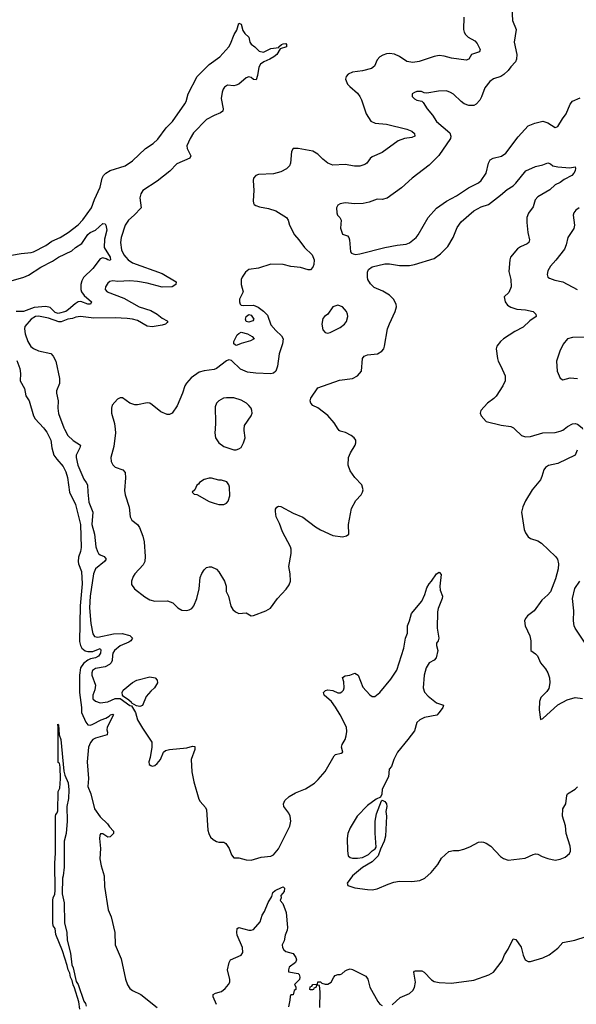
# Model space of a CAD drawing. Header units: inches. Extents: x 2220522 to 2384314, y 721474 to 893490.
# Tile 60 of 256: x 2254778 to 2259280, y 785350 to 793310. Entities that reach past the tile are written whole.
import ezdxf

# ---------------------------------------------------------------- set-up
doc = ezdxf.new("R2010")
doc.units = ezdxf.units.IN
doc.header["$MEASUREMENT"] = 0
doc.layers.add('C2758', color=7, linetype='Continuous')
doc.layers.add('C2759', color=7, linetype='Continuous')

msp = doc.modelspace()

# ---------------------------------------------------------------- linework, layer by layer
at = {"layer": 'C2758', "color": 5}
for points, elevation in [([(2254979.6, 790000), (2254996.7, 789976.7), (2255028.9, 789910), (2255038.3, 789850), (2255055.2, 789790), (2255077.1, 789757.1), (2255130, 789699.5), (2255150, 789655.5), (2255164.1, 789610), (2255180.2, 789490), (2255228.8, 789390), (2255268.6, 789230), (2255276.1, 789043.9), (2255270.4, 789010), (2255254.8, 788965.2), (2255251.4, 788930), (2255254.3, 788910), (2255277.2, 788850), (2255283.2, 788750), (2255267.2, 788572.8), (2255262.7, 788282.7), (2255270.1, 788250.1), (2255280.2, 788230), (2255308.2, 788208.2), (2255330, 788202.9), (2255370, 788203.3), (2255430, 788226), (2255435.2, 788215.2), (2255431.2, 788190), (2255415, 788165), (2255390, 788151.3), (2255350, 788142.5), (2255328.2, 788131.8), (2255294.2, 788105.8), (2255270.4, 788069.6), (2255260.8, 788010), (2255261.3, 787870), (2255278.6, 787750), (2255278.9, 787710), (2255311.8, 787631.8), (2255330, 787609.6), (2255350, 787608.1), (2255370, 787615.7), (2255436.4, 787650), (2255475.4, 787664.6), (2255501.5, 787678.5), (2255512.7, 787690), (2255530, 787696.9), (2255536.5, 787690), (2255484.8, 787590), (2255483, 787570), (2255488.3, 787550), (2255484.4, 787530), (2255390, 787501.4), (2255369.5, 787490), (2255350, 787466.2), (2255334.3, 787430), (2255324.1, 787310), (2255335.8, 787175.8), (2255328.4, 787110), (2255353, 787053), (2255383.5, 786930), (2255430, 786866.2), (2255487.6, 786810), (2255504.3, 786784.2), (2255536.1, 786750), (2255536.9, 786730), (2255510, 786703.4), (2255490, 786701.1), (2255450, 786727.8), (2255432.8, 786727.2), (2255426, 786714), (2255423.5, 786690), (2255432.8, 786610), (2255427.5, 786527.5), (2255437.5, 786470), (2255461.9, 786390), (2255463.1, 786303.1), (2255493.3, 786113.3), (2255518.8, 786058.8), (2255547.8, 785930), (2255551.2, 785831.2), (2255597.6, 785717.6), (2255633.3, 785553.3), (2255650, 785506.5), (2255670, 785477), (2255690, 785462.6), (2255759.1, 785430), (2255890, 785325.5)], 160), ([(2255140.8, 790000), (2255168.4, 789948.4), (2255210, 789908.5), (2255270.2, 789870), (2255265.5, 789850), (2255235.3, 789790), (2255234.3, 789770), (2255247.9, 789710), (2255263.5, 789670), (2255295.7, 789595.8), (2255316.9, 789570), (2255326.8, 789550), (2255328.2, 789490), (2255338.5, 789410), (2255368.5, 789330), (2255362.7, 789230), (2255383.4, 789150), (2255392.5, 789050), (2255406.4, 789010), (2255416.1, 788996.1), (2255430, 788982.8), (2255462.4, 788970), (2255476.9, 788950), (2255463, 788930), (2255390, 788871.3), (2255375, 788830), (2255347.2, 788650), (2255343.7, 788556.3), (2255354.5, 788430), (2255370, 788344.9), (2255384.2, 788324.2), (2255410, 788318), (2255535.4, 788344.6), (2255607, 788347), (2255670, 788332.2), (2255690.8, 788310), (2255677.3, 788290), (2255661.9, 788278.1), (2255590, 788247.9), (2255544.3, 788210), (2255532.1, 788190), (2255527.6, 788170), (2255527, 788130), (2255517.7, 788110), (2255503.2, 788096.8), (2255470, 788078), (2255390, 788064.5), (2255366.8, 788050), (2255360.6, 788030), (2255360.6, 788010), (2255390.3, 787929.7), (2255386.8, 787893.2), (2255368.4, 787850), (2255370, 787821), (2255390, 787801.6), (2255430, 787788), (2255490, 787796.2), (2255550, 787823.1), (2255590, 787821.7), (2255670, 787766.9), (2255683.1, 787763.1), (2255713.7, 787710), (2255731.5, 787650), (2255770, 787582.4), (2255846, 787470), (2255848, 787430), (2255834, 787346), (2255822.8, 787310), (2255826, 787290), (2255839.8, 787279.8), (2255850, 787276), (2255870, 787281), (2255890, 787296), (2255916, 787330), (2255941.2, 787390), (2255957.5, 787402.5), (2255989.5, 787410.5), (2256130, 787424.4), (2256175.9, 787435.9), (2256194, 787434), (2256195.8, 787410), (2256164.9, 787330), (2256170.4, 787230), (2256186.7, 787150), (2256227.7, 787010), (2256238.8, 786990), (2256282, 786942), (2256290, 786922), (2256299.4, 786759.4), (2256306.7, 786730), (2256321.8, 786701.8), (2256341.8, 786681.8), (2256370, 786665.7), (2256390, 786661.1), (2256430, 786662), (2256444.4, 786650), (2256472.2, 786610), (2256490, 786559.1), (2256510, 786534.9), (2256550, 786533.4), (2256610, 786519.6), (2256650, 786516.5), (2256730, 786539.1), (2256810, 786548.4), (2256830, 786558), (2256870, 786608), (2256964.1, 786790), (2256971.6, 786830), (2256966.8, 786870), (2256954.6, 786894.6), (2256915.1, 786950), (2256911.7, 786970), (2256921.2, 786998.8), (2256957.3, 787030), (2257010, 787058.7), (2257090, 787091), (2257162.1, 787137.9), (2257193, 787167), (2257248.1, 787231.9), (2257321, 787359), (2257331.5, 787368.5), (2257378.4, 787381.6), (2257392, 787390), (2257381.3, 787430), (2257386, 787450), (2257409.7, 787490), (2257418.5, 787521.5), (2257424.9, 787555.1), (2257421.2, 787590), (2257370.9, 787690.9), (2257333.6, 787753.6), (2257299, 787799), (2257239.5, 787850), (2257236, 787870), (2257251.9, 787888.1), (2257270, 787892.4), (2257310, 787886.7), (2257350, 787868.7), (2257370, 787868.5), (2257384.4, 787875.6), (2257397.6, 787890), (2257402, 787910), (2257398.5, 787958.5), (2257390, 787991.3), (2257410, 788004.9), (2257448.2, 788011.8), (2257490, 788028), (2257514.4, 788010), (2257553.3, 787913.3), (2257610, 787853), (2257630, 787839.1), (2257650, 787838), (2257690, 787870.4), (2257780.5, 787979.5), (2257829, 788051), (2257885.8, 788230), (2257898.7, 788310), (2257916, 788350), (2257914.5, 788410), (2257931.8, 788450), (2257947.6, 788510), (2258031.2, 788608.8), (2258055.8, 788664.2), (2258070, 788718.4), (2258089.3, 788750.7), (2258108.2, 788770), (2258150, 788831), (2258170, 788844.7), (2258186, 788826), (2258175.2, 788730), (2258177.6, 788697.6), (2258199.1, 788650), (2258196.3, 788630), (2258161.6, 788550), (2258157.6, 788522.4), (2258155.6, 788390), (2258168.7, 788310), (2258163.8, 788290), (2258150.4, 788270), (2258150.4, 788250), (2258160.2, 788210), (2258145.7, 788150), (2258130, 788131.5), (2258090.2, 788109.8), (2258066.5, 788070), (2258048.9, 788010), (2258040.9, 787910), (2258053.4, 787873.4), (2258081.3, 787841.3), (2258148.8, 787788.8), (2258204.7, 787770), (2258199.3, 787750), (2258171, 787709), (2258150.9, 787689.1), (2258051.6, 787668.4), (2258014.4, 787650), (2257990.2, 787629.8), (2257970, 787560.5), (2257918.3, 787490), (2257833.8, 787390), (2257804.4, 787330), (2257786.6, 787273.4), (2257766.8, 787250), (2257762, 787190), (2257708.8, 787090), (2257706.4, 787050), (2257696.3, 787023.7), (2257661, 787010), (2257590, 786957), (2257508.5, 786870), (2257450, 786778), (2257432.2, 786730), (2257427.2, 786690), (2257428.2, 786590), (2257436, 786550), (2257450, 786536), (2257470.9, 786530.9), (2257510, 786530.8), (2257550, 786538), (2257598, 786562), (2257630, 786591.3), (2257654, 786606), (2257660.4, 786619.6), (2257652.9, 786732.9), (2257652.7, 786830), (2257662.7, 786890), (2257704.1, 786995.9), (2257710, 787001), (2257730, 786990.8), (2257739, 786979), (2257744.9, 786970), (2257746.8, 786950), (2257738.8, 786910), (2257744, 786870), (2257736.4, 786710), (2257727.3, 786670), (2257695.3, 786604.7), (2257678, 786550), (2257630, 786502), (2257550, 786455.3), (2257470, 786389.2), (2257426, 786330), (2257431.3, 786310), (2257490, 786290.6), (2257590, 786277.3), (2257630, 786276.3), (2257670, 786284), (2257757.5, 786322.5), (2257802.9, 786337.1), (2257850, 786344.9), (2257950, 786342.6), (2258015.3, 786350), (2258054, 786370), (2258104.9, 786415.1), (2258160.1, 786479.9), (2258189.6, 786530.4), (2258250, 786584.7), (2258285.6, 786594.4), (2258330, 786594.8), (2258370, 786605.5), (2258417.7, 786622.3), (2258490, 786660.7), (2258510, 786664), (2258530, 786662), (2258550, 786653.4), (2258588.5, 786628.5), (2258666, 786546), (2258690, 786528.2), (2258730, 786515.8), (2258867.4, 786532.6), (2258930, 786561.3), (2258950, 786566), (2258970, 786564.9), (2259005.1, 786545.1), (2259048.7, 786528.7), (2259110, 786515.8), (2259150, 786523.7), (2259190, 786540.3), (2259225.1, 786570), (2259232.9, 786587.1), (2259234.3, 786605.7), (2259231.1, 786630), (2259198.8, 786730), (2259192.2, 786792.2), (2259168.6, 786870), (2259169.8, 786930), (2259195.8, 786970), (2259202.5, 787037.5), (2259208.7, 787051.3), (2259271.4, 787088.6), (2259290, 787108.4)], 180), ([(2255549.8, 790000), (2255552.8, 789970), (2255539.5, 789860.5), (2255515.4, 789770), (2255518.1, 789738.1), (2255530, 789710.4), (2255550, 789691.7), (2255611.1, 789671.1), (2255630.2, 789650.2), (2255633.5, 789606.5), (2255624.5, 789504.5), (2255630.4, 789469.6), (2255663.2, 789370), (2255671.1, 789291.1), (2255684.2, 789264.2), (2255730, 789228), (2255745.7, 789205.7), (2255774.5, 789134.5), (2255785.5, 789090), (2255793.2, 788970), (2255790, 788929.3), (2255777.7, 788902.3), (2255710.4, 788830), (2255697.1, 788810), (2255682, 788770), (2255683.4, 788743.4), (2255707.3, 788710), (2255790, 788644.4), (2255830, 788619.3), (2255870, 788608.2), (2255972.4, 788612.4), (2256015.5, 788595.5), (2256056.7, 788556.7), (2256090, 788537.3), (2256130, 788534), (2256150, 788539.1), (2256170, 788550.6), (2256187.3, 788572.8), (2256209.8, 788630), (2256229.8, 788710), (2256238.7, 788801.3), (2256250, 788834), (2256270, 788863), (2256290, 788880.5), (2256310, 788888), (2256330, 788888), (2256368.7, 788868.7), (2256387.7, 788847.7), (2256434, 788770), (2256448.5, 788730), (2256447, 788687), (2256467.7, 788650), (2256486, 788570), (2256502.8, 788542.8), (2256524.1, 788524.1), (2256550, 788510.8), (2256610, 788514), (2256650, 788490.7), (2256670, 788493.4), (2256770, 788530.5), (2256805.9, 788554.1), (2256864.2, 788630), (2256934.5, 788705.5), (2256958.2, 788741.8), (2256968, 788770), (2256965.7, 788830), (2256955.6, 788890), (2256973.6, 788993.6), (2256974.8, 789030), (2256969.7, 789050), (2256902.4, 789170), (2256878.5, 789238.5), (2256851.3, 789290), (2256846, 789334), (2256847.9, 789352.1), (2256857.2, 789370), (2256870, 789378), (2256890, 789375.8), (2256990, 789319.6), (2257068.2, 789288.2), (2257170, 789209.1), (2257210, 789185.5), (2257310, 789140.3), (2257389.6, 789130.4), (2257422, 789138), (2257439, 789150), (2257436.2, 789230), (2257461.4, 789358.6), (2257497.4, 789422.6), (2257540.7, 789470), (2257551.5, 789490), (2257555.1, 789510), (2257546.6, 789550), (2257489.8, 789609.8), (2257450, 789662.9), (2257434.8, 789710), (2257438.5, 789770), (2257453.7, 789810), (2257492.4, 789870), (2257498, 789890), (2257495.6, 789910), (2257483.7, 789930), (2257459.3, 789950), (2257413.9, 789973.9), (2257370, 789984), (2257361.6, 789990), (2257355.1, 790000)], 220), ([(2256357.9, 790000), (2256356, 789970), (2256362.4, 789930), (2256388, 789890), (2256430, 789859.1), (2256510, 789832), (2256530, 789832), (2256550, 789842), (2256568.7, 789851.3), (2256589.3, 789890.7), (2256601.2, 789930), (2256592.3, 789990), (2256593, 790000)], 240), ([(2258782.9, 790000), (2258837.6, 789950), (2258870, 789938), (2258910, 789939.4), (2259010, 789969.4), (2259110, 789973.1), (2259150, 789982.7), (2259170, 789991.1), (2259181.3, 790000)], 220), ([(2259286, 789830), (2259270.2, 789790), (2259130, 789721.2), (2259055, 789705), (2259030.2, 789689.8), (2259018.3, 789670), (2259002.4, 789617.6), (2258989.2, 789590.8), (2258924.2, 789510), (2258870, 789420.9), (2258848.4, 789371.6), (2258837.7, 789330), (2258858.9, 789190), (2258870, 789160.7), (2258890, 789130.6), (2258910, 789116.3), (2258970, 789098), (2258998.7, 789078.7), (2259112.3, 788970), (2259127.1, 788950), (2259135.9, 788910), (2259132.5, 788870), (2259110.6, 788789.4), (2259070, 788684.5), (2259050, 788659.6), (2259002, 788618), (2258939.3, 788530), (2258885.5, 788490), (2258868.2, 788470), (2258861.6, 788450), (2258866, 788410), (2258904.4, 788330), (2258913, 788290), (2258911.3, 788211.3), (2258950, 788184.7), (2258967.1, 788167.1), (2258990.7, 788110), (2259030, 788062.8), (2259050.2, 788030.2), (2259063.1, 787990), (2259065.3, 787950), (2259056.7, 787903.3), (2259041.7, 787878.3), (2258994, 787830), (2258982, 787798), (2258980.7, 787730), (2258990, 787654), (2259010, 787661), (2259129.7, 787770.3), (2259207, 787813), (2259270, 787830.4), (2259330, 787821.6)], 220), ([(2259351.8, 788270), (2259270.7, 788390), (2259262.3, 788410), (2259257.3, 788450), (2259259.1, 788530), (2259249.9, 788630), (2259267.8, 788712.2), (2259309.8, 788770)], 220), ([(2255263.7, 785310), (2255257.2, 785370), (2255222.5, 785482.5), (2255210, 785508.7), (2255202.5, 785542.5), (2255190, 785568.7), (2255182.5, 785602.5), (2255170, 785628.7), (2255163.3, 785663.3), (2255123.9, 785783.9), (2255070, 785915.3), (2255064.2, 785964.2), (2255050, 785983.7), (2255046.8, 786010), (2255047, 786190), (2255050, 786214.8), (2255062.7, 786237.3), (2255066, 786274), (2255061.6, 786490), (2255067.1, 786572.9), (2255067.8, 786870), (2255070, 786886), (2255081.5, 786898.5), (2255085.9, 786914.1), (2255089.3, 787070), (2255102.9, 787097.1), (2255107.4, 787172.6), (2255106.6, 787266.6), (2255099.1, 787299.1), (2255090, 787306), (2255088, 787330), (2255089.7, 787589.7), (2255086, 787614), (2255090.7, 787610.7), (2255098, 787530), (2255110.6, 787490), (2255134.8, 787234.8), (2255142.8, 787202.8), (2255170, 787142), (2255175.6, 787084.4), (2255173.8, 787013.8), (2255158, 786950), (2255160.7, 786830), (2255154.9, 786730), (2255138, 786670), (2255138, 786458), (2255130, 786388), (2255124, 786370), (2255122.5, 786242.5), (2255138.4, 786170), (2255140.5, 786010), (2255160.5, 785930), (2255162, 785870), (2255190, 785764.7), (2255199.3, 785670), (2255210, 785644.7), (2255235.3, 785535.3), (2255250, 785510.8), (2255295.8, 785375.8), (2255310, 785356), (2255315.1, 785335.1)], 140), ([(2256369.6, 785350), (2256343.7, 785410), (2256342.7, 785430), (2256360.5, 785439.5), (2256410, 785453.4), (2256440.9, 785479.1), (2256467.3, 785510), (2256476.4, 785530), (2256476.8, 785550), (2256459.5, 785630), (2256471.8, 785688.2), (2256484, 785710), (2256570, 785748.2), (2256583.6, 785770), (2256581.3, 785810), (2256538, 785910), (2256534, 785930), (2256538, 785962), (2256550, 785971.3), (2256630, 785948.5), (2256650, 785948.4), (2256670, 785956.3), (2256722.4, 786017.6), (2256739.7, 786070), (2256759.4, 786100.6), (2256787.5, 786172.5), (2256818, 786222), (2256825.8, 786254.2), (2256844, 786270), (2256894.8, 786294.8), (2256910, 786298.8), (2256921, 786290), (2256918, 786262), (2256891.3, 786230), (2256892, 786210), (2256884.7, 786190), (2256906, 786166), (2256932.8, 786092.8), (2256943, 785970), (2256940.7, 785950), (2256924.4, 785910), (2256916, 785864), (2256901.6, 785830), (2256903, 785810), (2256914.8, 785790), (2256930, 785777.3), (2256990, 785761), (2257010.8, 785730), (2257017.3, 785710), (2257010, 785689), (2256958.8, 785650), (2256951, 785630), (2256951.6, 785611.6), (2257030, 785598), (2257038, 785590), (2257044.7, 785570), (2257042, 785550), (2257002, 785510), (2257011.6, 785491.6), (2257012, 785470), (2256998, 785462), (2256990, 785426), (2256970, 785426), (2256965.4, 785414.6), (2256963.6, 785383.6), (2256951.1, 785331.1)], 160), ([(2257790, 785345.5), (2257854.1, 785405.8), (2257930, 785437), (2257958.8, 785461.2), (2257970, 785486), (2257980.5, 785530), (2257966, 785610), (2257970, 785618), (2257979, 785621), (2258030, 785620.7), (2258050, 785610.7), (2258109.1, 785549.1), (2258130, 785535.8), (2258170, 785527), (2258270, 785520.3), (2258450, 785544.2), (2258572.3, 785587.7), (2258609.7, 785610.3), (2258679.1, 785700.9), (2258699.6, 785750), (2258730, 785794.9), (2258770, 785879.1), (2258790, 785873), (2258832.8, 785812.8), (2258850, 785746.8), (2258866.5, 785710), (2258890, 785696.9), (2258910, 785697.3), (2259010, 785725.8), (2259059.5, 785750), (2259130, 785803), (2259170, 785850.7), (2259268.1, 785868.1), (2259360.3, 785899.7)], 160), ([(2257205.2, 785325.2), (2257208, 785450), (2257202, 785502), (2257190, 785506), (2257178, 785502), (2257172.7, 785487.3), (2257158, 785482), (2257154, 785470), (2257147.3, 785467.3), (2257130, 785466), (2257126, 785470), (2257128.4, 785491.6), (2257142, 785498), (2257148.4, 785511.6), (2257186, 785514), (2257190, 785531.3), (2257211.1, 785531.1), (2257222, 785522), (2257250, 785512), (2257270, 785512), (2257298, 785530), (2257318, 785570), (2257330, 785582), (2257350, 785591.3), (2257370, 785591.3), (2257383.1, 785596.9), (2257410, 785622), (2257426, 785630), (2257450, 785636), (2257470, 785631.3), (2257578, 785578), (2257594.8, 785554.8), (2257610.5, 785490), (2257673.5, 785373.5), (2257691.9, 785351.9), (2257710, 785339.3)], 160)]:
    msp.add_lwpolyline(points, dxfattribs=dict(at, elevation=elevation))
for points, elevation in [([(2256330, 789604), (2256310, 789604), (2256270, 789594), (2256232, 789570), (2256223.6, 789556.4), (2256211.6, 789548.4), (2256194, 789510), (2256174, 789490), (2256190, 789474), (2256210, 789472), (2256310, 789416), (2256350, 789401), (2256390, 789391.3), (2256410, 789391.3), (2256430, 789392), (2256450, 789402), (2256463.1, 789416.9), (2256478, 789462), (2256474, 789530), (2256468.7, 789550), (2256453.2, 789573.2), (2256410, 789588.7), (2256390, 789589)], 240), ([(2255750, 787758.4), (2255724.1, 787764.1), (2255684.4, 787784.4), (2255683.5, 787790), (2255661.1, 787810), (2255618.7, 787838.7), (2255610.5, 787850), (2255606.9, 787870), (2255615.2, 787890), (2255690, 787952.4), (2255726.6, 787970), (2255830, 787996.8), (2255873, 787990), (2255890.7, 787970), (2255893.4, 787950), (2255867.7, 787910), (2255837.5, 787882.5), (2255801.5, 787838.5), (2255770, 787767.1)], 180)]:
    msp.add_lwpolyline(points, close=True, dxfattribs=dict(at, elevation=elevation))
at = {"layer": 'C2759', "color": 5}
for points, elevation in [([(2258759.5, 793410), (2258762.8, 793302.8), (2258792.4, 793230), (2258776.9, 793130), (2258797.8, 793030), (2258795.2, 792990), (2258789.3, 792970.7), (2258751.7, 792930), (2258730, 792898.9), (2258693.4, 792866.6), (2258668.4, 792851.6), (2258610, 792832.8), (2258579.6, 792810), (2258541.3, 792758.7), (2258514.2, 792685.8), (2258500, 792660), (2258470, 792626.3), (2258450, 792617.4), (2258410, 792617.2), (2258372.3, 792630), (2258347.8, 792647.8), (2258287.7, 792707.7), (2258262.9, 792722.9), (2258230, 792734), (2258166.3, 792733.7), (2258070, 792717.2), (2258050, 792719), (2258028.9, 792728.9), (2257991.1, 792728.9), (2257970, 792722), (2257952, 792710), (2257952, 792690), (2257972, 792670), (2257990, 792661), (2258030, 792652), (2258042, 792642), (2258073, 792590), (2258117.8, 792537.8), (2258150, 792486.7), (2258256.1, 792396.1), (2258266.3, 792370), (2258261.7, 792350), (2258166.8, 792213.2), (2258090, 792135.1), (2257951.4, 792028.6), (2257865.5, 791950), (2257751.2, 791868.8), (2257710, 791856.9), (2257670, 791859.7), (2257604.8, 791835.2), (2257556.2, 791823.8), (2257490, 791822.4), (2257410, 791829.4), (2257370, 791822.7), (2257351, 791810), (2257340.7, 791790), (2257342.8, 791750), (2257347.3, 791730), (2257367.3, 791710), (2257379.1, 791690), (2257374, 791626), (2257390, 791576), (2257430, 791562.8), (2257439.1, 791550), (2257445.5, 791530), (2257453.7, 791433.7), (2257462.5, 791422.5), (2257476.3, 791416.3), (2257493.4, 791413.4), (2257530, 791417.6), (2257731.4, 791468.6), (2257830, 791487.8), (2257904.6, 791495.4), (2257930, 791507.6), (2257983.6, 791550), (2258000.5, 791570), (2258081.1, 791710), (2258150, 791785.7), (2258230, 791842.3), (2258310, 791887.4), (2258408.3, 791951.7), (2258488.2, 791991.8), (2258509.7, 792010), (2258550.6, 792069.5), (2258569.8, 792150.2), (2258583.9, 792176.1), (2258608.9, 792191.1), (2258673.8, 792206.2), (2258709.7, 792230), (2258810, 792362.4), (2258890, 792453.4), (2258944.9, 792475.1), (2259010, 792488.8), (2259050, 792476), (2259110, 792438), (2259118.3, 792441.7), (2259130, 792447.7), (2259167.1, 792510), (2259198.9, 792550), (2259230, 792626.8), (2259250, 792650.5), (2259310, 792678.8)], 240), ([(2258370.3, 793330), (2258367.7, 793230), (2258371.8, 793210), (2258383.7, 793190), (2258404.9, 793170), (2258458.5, 793138.5), (2258477.7, 793117.7), (2258502.8, 793070), (2258497, 793050), (2258433.4, 793030), (2258410, 792992.3), (2258390, 792983.5), (2258270, 792998.7), (2258210, 793015.6), (2258170, 793021.7), (2258130, 793013.7), (2258008.7, 792971.3), (2257956.9, 792963.1), (2257910, 792971.9), (2257850, 793012.3), (2257810, 793030.7), (2257770, 793036.1), (2257746.1, 793033.9), (2257715.6, 793024.4), (2257690, 793009.4), (2257670, 792985.2), (2257646.5, 792933.5), (2257623.9, 792916.1), (2257550, 792896.4), (2257470, 792885.6), (2257434.8, 792870), (2257419.1, 792850), (2257413.4, 792830), (2257430.6, 792790), (2257447.7, 792770), (2257510, 792717.6), (2257530.3, 792690), (2257543.5, 792663.5), (2257581.5, 792550), (2257617.6, 792490), (2257653.3, 792473.3), (2257746.1, 792466.1), (2257910, 792426.7), (2257950, 792408.8), (2257970.3, 792390), (2257972.7, 792370), (2257950, 792357.2), (2257890, 792349.8), (2257838.4, 792330), (2257710, 792237.2), (2257630, 792202.4), (2257612.5, 792187.5), (2257584.9, 792150), (2257570, 792139.1), (2257530, 792127.2), (2257486.1, 792126.1), (2257410, 792139.7), (2257310, 792135.5), (2257270, 792150.9), (2257230, 792182.2), (2257190, 792222), (2257150, 792246.6), (2257030, 792269.5), (2256990.6, 792269.4), (2256975.5, 792244.5), (2256968.5, 792150), (2256960.4, 792130), (2256936.2, 792103.8), (2256890, 792081.7), (2256830, 792065.4), (2256710, 792058.5), (2256689.2, 792050.8), (2256670.4, 792030), (2256666.3, 792010), (2256671.5, 791930), (2256666.4, 791846.4), (2256668.4, 791828.4), (2256675.5, 791815.5), (2256686.9, 791806.9), (2256717, 791797), (2256790, 791783.6), (2256850, 791765.3), (2256934.9, 791710), (2256950.4, 791690), (2256960.3, 791650), (2256999.6, 791570), (2257037, 791530), (2257080.9, 791470), (2257143.1, 791410), (2257159.1, 791370), (2257157.4, 791330), (2257150, 791309.4), (2257130, 791288.4), (2257110, 791288.7), (2257050, 791306.6), (2256970, 791315.3), (2256908.7, 791330), (2256810, 791333.6), (2256710, 791302.6), (2256630, 791291.1), (2256604.9, 791270), (2256577.1, 791230), (2256570.4, 791210), (2256568.2, 791170), (2256585.5, 791110), (2256557.1, 791050), (2256554.9, 791030), (2256561.6, 791010), (2256570, 791003.7), (2256590, 791000.3), (2256670, 791003.7), (2256706.1, 790986.1), (2256750, 790954.6), (2256781.1, 790921.1), (2256810, 790843.1), (2256850, 790797), (2256895.6, 790755.6), (2256908.9, 790730), (2256903.6, 790690), (2256877.7, 790610), (2256863.7, 790510), (2256850, 790469.6), (2256830, 790451.8), (2256810, 790447.2), (2256688, 790452), (2256619.9, 790460.1), (2256563.8, 790483.8), (2256490, 790556.2), (2256470, 790560.7), (2256450, 790553.3), (2256370.2, 790489.8), (2256350, 790482.2), (2256269, 790471), (2256230, 790460.5), (2256164.2, 790415.8), (2256126.9, 790373.1), (2256113.7, 790350), (2256095.3, 790290), (2256051.8, 790188.2), (2256010.2, 790129.7), (2255990, 790118.4), (2255970, 790117.6), (2255919.4, 790139.4), (2255850, 790198), (2255830, 790209.3), (2255807.9, 790212.1), (2255730, 790196), (2255710, 790198), (2255670, 790209.4), (2255610, 790253.2), (2255590, 790253.2), (2255570, 790243.7), (2255527, 790193), (2255519.5, 790170), (2255519.6, 790130), (2255545.2, 790045.2), (2255549.8, 790000)], 220), ([(2254650, 791394.6), (2254790, 791419.6), (2254870, 791428.1), (2254890, 791434.7), (2254990, 791485.7), (2255039.2, 791520.8), (2255106.3, 791550), (2255170, 791589.1), (2255250, 791652.8), (2255290, 791693.4), (2255358.6, 791790), (2255383.5, 791856.5), (2255430, 791956.5), (2255445.2, 792030), (2255455.3, 792050), (2255474.5, 792070), (2255510, 792091.7), (2255630, 792129.1), (2255690, 792168.1), (2255795, 792270), (2255856.8, 792310), (2255896.2, 792343.8), (2255964, 792436), (2256012.8, 792487.2), (2256114.8, 792630), (2256125.8, 792650), (2256139.8, 792710), (2256213.5, 792850), (2256310, 792946.9), (2256397.6, 793010), (2256469.7, 793090), (2256484.1, 793115.9), (2256512.6, 793190), (2256533.3, 793226.7), (2256550, 793282.8), (2256570, 793274.8), (2256583.4, 793223.4), (2256599.1, 793199.1), (2256630.7, 793170), (2256638.8, 793130), (2256650, 793111.3), (2256681, 793090), (2256715.5, 793055.5), (2256750, 793048.7), (2256810, 793076.5), (2256875.3, 793084.7), (2256875.3, 793090), (2256895.3, 793110), (2256910, 793116.3), (2256930, 793117.3), (2256937.3, 793110), (2256936, 793090), (2256884.7, 793075.3), (2256858, 793030), (2256832.4, 793010), (2256802, 792990), (2256751.6, 792968.4), (2256726.4, 792950), (2256712.3, 792927.7), (2256701.5, 792858.5), (2256690, 792825.2), (2256670, 792826.6), (2256650, 792843.7), (2256630, 792849.6), (2256610, 792840.5), (2256551, 792790), (2256530, 792779.9), (2256510, 792776.5), (2256458.4, 792781.6), (2256434, 792766), (2256423.6, 792750), (2256415.5, 792724.5), (2256407.1, 792672.9), (2256423.6, 792590), (2256420.4, 792570), (2256402.7, 792557.3), (2256350, 792535), (2256290, 792502.6), (2256185.1, 792394.9), (2256155.8, 792350), (2256130.1, 792290), (2256131.4, 792270), (2256163.5, 792210), (2256153.4, 792190), (2256050, 792145.9), (2255992.9, 792087.1), (2255890, 792005.4), (2255773.5, 791930), (2255756.5, 791903.5), (2255749.5, 791870), (2255760.3, 791790), (2255703.2, 791730), (2255657.2, 791690), (2255631.1, 791650), (2255598, 791550), (2255593.9, 791510), (2255602.4, 791450), (2255620.9, 791410), (2255635.8, 791390), (2255655, 791370), (2255690, 791345.8), (2255930, 791259.4), (2256044.9, 791190), (2256040.3, 791170), (2256010, 791151.1), (2255930, 791148.1), (2255810, 791179.9), (2255730, 791194.6), (2255670, 791198.4), (2255572.9, 791192.9), (2255530, 791198), (2255506.1, 791193.9), (2255490, 791180.9), (2255472.7, 791150), (2255470.4, 791130), (2255486, 791110), (2255619.8, 791059.8), (2255743.2, 790990), (2255839.9, 790959.9), (2255890, 790930.1), (2255930, 790897.1), (2255970, 790874.9), (2255975.8, 790870), (2255970, 790862), (2255956.3, 790850), (2255930, 790839.8), (2255850, 790826.4), (2255810, 790833.5), (2255730, 790877.7), (2255690, 790888.9), (2255646.2, 790893.8), (2255550, 790900.4), (2255378, 790898), (2255269, 790911), (2255233.3, 790906.7), (2255205.2, 790894.7), (2255167.3, 790890), (2255112.9, 790867.1), (2255093.5, 790866.5), (2255010, 790897.6), (2254930, 790912.8), (2254904.9, 790910), (2254871.7, 790890), (2254820.2, 790830), (2254816.2, 790810), (2254822.7, 790770), (2254845.1, 790710), (2254868.8, 790668.8), (2254890, 790651.8), (2254930, 790633.4), (2255030, 790612), (2255049.3, 790589.3), (2255069, 790550), (2255100.2, 790410), (2255099, 790370), (2255075.8, 790310), (2255074.7, 790290), (2255087.9, 790227.9), (2255087.3, 790170), (2255092.7, 790127.3), (2255135.4, 790010), (2255140.8, 790000)], 180), ([(2257355.1, 790000), (2257322.4, 790050), (2257270, 790109.8), (2257190, 790171.8), (2257149.3, 790190), (2257131.8, 790210), (2257127.8, 790230), (2257133.6, 790250), (2257190, 790335.3), (2257364, 790396), (2257469.6, 790410.4), (2257509.6, 790430.4), (2257543.7, 790470), (2257549.6, 790570), (2257563.7, 790590), (2257590, 790600.3), (2257673.2, 790610), (2257707.3, 790630), (2257722, 790650), (2257729.8, 790670.2), (2257754.2, 790810), (2257768.3, 790851.7), (2257814.2, 790950), (2257826.4, 790990), (2257824.2, 791010), (2257802.4, 791050), (2257770, 791082.2), (2257716.2, 791116.2), (2257646.4, 791146.4), (2257614.1, 791174.1), (2257592.8, 791210), (2257590, 791228), (2257591.9, 791270), (2257600.3, 791290), (2257630, 791312.8), (2257730, 791337.5), (2257770, 791336.8), (2257850, 791322.5), (2257930, 791322.7), (2257970, 791330.2), (2258130, 791380.8), (2258181.4, 791418.6), (2258242.2, 791477.8), (2258283.5, 791550), (2258317.3, 791630), (2258350, 791676), (2258450, 791766.3), (2258510, 791796.5), (2258570, 791816.5), (2258668.2, 791891.8), (2258721.1, 791938.9), (2258770, 791968.2), (2258792, 791988), (2258870.7, 792089.3), (2258950, 792123.7), (2259010, 792136.9), (2259050, 792152.7), (2259070, 792145.5), (2259090, 792128.4), (2259130, 792119.5), (2259227, 792113), (2259270, 792122), (2259273, 792110), (2259270, 792089), (2259260.5, 792070), (2259242.8, 792050), (2259182, 792018), (2259150, 791993.6), (2259110, 791974.3), (2259065.2, 791934.8), (2258970, 791877.6), (2258947, 791853), (2258930, 791797.2), (2258893.5, 791746.5), (2258880.8, 791710), (2258879.6, 791670), (2258887, 791590), (2258900.3, 791530), (2258895.8, 791510), (2258882, 791498), (2258830, 791475.1), (2258803.2, 791456.8), (2258749.1, 791390), (2258741.8, 791370), (2258735.6, 791275.6), (2258750.4, 791210), (2258754.4, 791150), (2258733.8, 791106.2), (2258696, 791070), (2258703.8, 791030), (2258722.3, 791002.3), (2258750, 790985.3), (2258798, 790970), (2258870, 790964.6), (2258930.2, 790950.2), (2258954, 790930), (2258954.8, 790910), (2258903.5, 790876.5), (2258850, 790825.4), (2258784, 790790), (2258690.6, 790730), (2258668, 790710), (2258636.3, 790670), (2258630.5, 790649.5), (2258641.3, 790570), (2258646.7, 790550), (2258670.2, 790510.2), (2258704.6, 790430), (2258703.6, 790390), (2258686.3, 790350), (2258632, 790268), (2258612.8, 790247.2), (2258563, 790210), (2258507.7, 790150), (2258502, 790130), (2258510, 790106.8), (2258550, 790060.7), (2258672.3, 790032.3), (2258750, 790021.3), (2258770.9, 790010.9), (2258782.9, 790000)], 220), ([(2259303.8, 791790), (2259274.9, 791770), (2259260.9, 791750), (2259255.2, 791730), (2259264.2, 791650), (2259258.9, 791621.1), (2259212.6, 791550), (2259198.4, 791490), (2259183.5, 791456.5), (2259114.8, 791365.2), (2259070, 791318), (2259050, 791281.2), (2259043.7, 791250), (2259048.5, 791230), (2259062, 791222), (2259105.1, 791205.1), (2259170, 791190.3), (2259286, 791130)], 240), ([(2254710, 791199.2), (2254811.8, 791228.2), (2254850, 791245.3), (2254950, 791311), (2255043, 791357), (2255092, 791390), (2255198.4, 791441.6), (2255229.6, 791470), (2255279.5, 791500.5), (2255330, 791574.3), (2255347.1, 791590), (2255391.8, 791608.2), (2255450, 791664), (2255470, 791660.7), (2255475.8, 791650), (2255482.4, 791610), (2255464.4, 791535.6), (2255461.8, 791470), (2255508.5, 791390), (2255512.1, 791367.9), (2255510, 791363.7), (2255492.2, 791367.8), (2255477.8, 791377.8), (2255450, 791385), (2255430, 791376.1), (2255370, 791298.2), (2255295.1, 791224.9), (2255280.5, 791199.5), (2255272.5, 791170), (2255272.4, 791130), (2255277.6, 791110), (2255300.1, 791080.1), (2255357.7, 791030), (2255350.5, 791010), (2255330, 791010.8), (2255271.7, 791031.7), (2255250, 791028.3), (2255225.4, 791014.6), (2255173.5, 790966.5), (2255150, 790951), (2255090, 790934.7), (2255063.9, 790943.9), (2255023.3, 790983.3), (2254990, 790992.8), (2254895.2, 790984.8), (2254810, 790951.7), (2254750, 790952.5)], 160), ([(2259375.2, 790744.8), (2259250, 790742), (2259210, 790731.5), (2259173.5, 790686.5), (2259146.4, 790630), (2259120.5, 790550), (2259126, 790470), (2259150, 790412), (2259170, 790398), (2259230, 790414), (2259290, 790410.5)], 240), ([(2254754.3, 790554.3), (2254778.5, 790490), (2254785.3, 790450), (2254782.8, 790390), (2254817.3, 790330), (2254828.4, 790270), (2254854, 790230), (2254890, 790107.3), (2254903.7, 790083.7), (2254971.3, 790011.3), (2254979.6, 790000)], 160), ([(2256593, 790000), (2256595.1, 790030), (2256651.3, 790108.7), (2256657.6, 790130), (2256656.9, 790150), (2256649.6, 790170), (2256632.6, 790192.6), (2256611.5, 790211.5), (2256570, 790235.1), (2256510, 790252.2), (2256450, 790253.7), (2256426, 790250), (2256387.7, 790230), (2256370.3, 790209.6), (2256360.3, 790179.7), (2256360.9, 790050), (2256357.9, 790000)], 240), ([(2259181.3, 790000), (2259210, 790022.6), (2259250, 790043.2), (2259270, 790044.9), (2259290, 790039.5), (2259326.7, 790010), (2259329.2, 790000)], 220)]:
    msp.add_lwpolyline(points, dxfattribs=dict(at, elevation=elevation))
for points, elevation in [([(2257350, 791001.2), (2257312, 790990), (2257270.5, 790929.5), (2257242.8, 790910), (2257230, 790894), (2257222, 790850), (2257230, 790802), (2257250, 790781), (2257270, 790776), (2257290, 790781), (2257370, 790822), (2257405.2, 790850), (2257421.2, 790870), (2257432.7, 790910), (2257429.2, 790930), (2257421.2, 790950), (2257388, 790990)], 240), ([(2256630, 790865.6), (2256610.4, 790870.4), (2256605.1, 790890), (2256608.6, 790911.4), (2256630, 790927.4), (2256650, 790921.4), (2256671.8, 790890), (2256663.4, 790876.6)], 180), ([(2256530, 790676), (2256521.3, 790681.3), (2256509.7, 790690), (2256510.2, 790710), (2256537.9, 790762.1), (2256550, 790774.6), (2256570, 790783.1), (2256620.1, 790770), (2256658.5, 790750), (2256674.1, 790730), (2256645.8, 790714.2), (2256570, 790692.9), (2256550, 790683.2)], 180)]:
    msp.add_lwpolyline(points, close=True, dxfattribs=dict(at, elevation=elevation))

doc.saveas('drawing.dxf')
